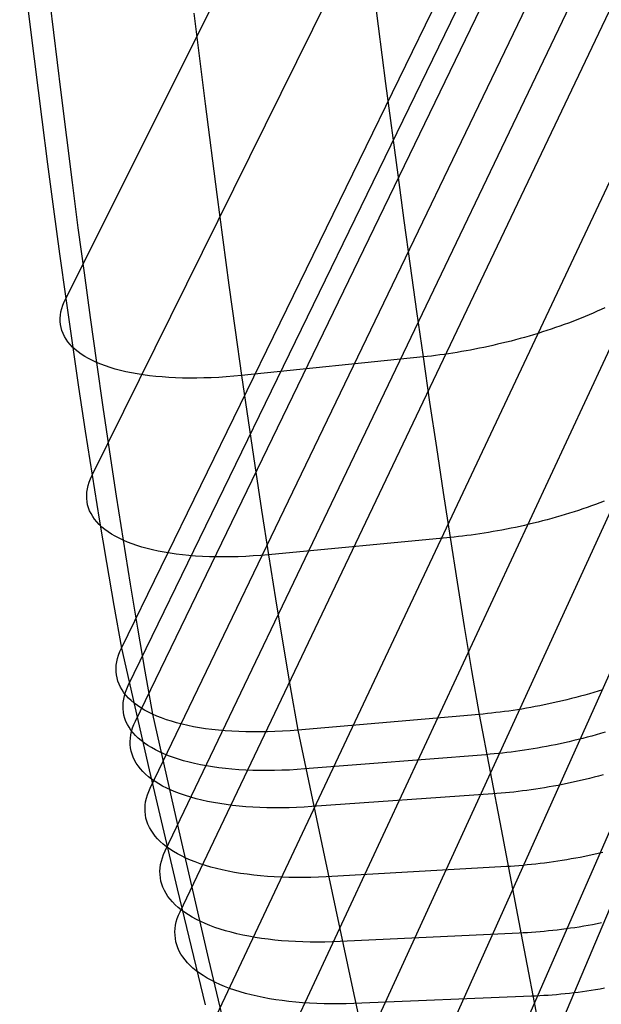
# Model space of a CAD drawing. Header units: millimetres. Extents: x 119 to 175.9, y -203.1 to -153.8.
# Tile 2 of 256: x 120.5 to 121.3, y -201.2 to -199.8. Entities that reach past the tile are written whole.
import ezdxf

# ---------------------------------------------------------------- set-up
doc = ezdxf.new("R2010")
doc.units = ezdxf.units.MM
doc.header["$MEASUREMENT"] = 0
doc.layers.add('Livello 03', color=5, linetype='Continuous', true_color=0x0000ff)

msp = doc.modelspace()

# ---------------------------------------------------------------- linework, layer by layer
at = {"layer": 'Livello 03'}
for p, q in [((120.5471, -200.2076, 53.1323), (122.554, -196.1987, 44.8121)), ((120.5855, -200.4648, 53.0951), (122.5801, -196.4302, 44.7958)), ((120.628, -200.7163, 53.0322), (122.6054, -196.6618, 44.7774)), ((120.6381, -200.7704, 53.0131), (122.6089, -196.7133, 44.7797)), ((120.6485, -200.8222, 52.9891), (122.6124, -196.7648, 44.7817)), ((120.6699, -200.9196, 52.9299), (122.6192, -196.8674, 44.7856)), ((120.6916, -201.0111, 52.8625), (122.6256, -196.9699, 44.79)), ((120.7134, -201.0994, 52.7909), (122.6312, -197.0721, 44.7956)), ((120.7567, -201.2702, 52.6417), (122.6397, -197.2759, 44.8136)), ((120.7998, -201.4365, 52.4882), (122.6434, -197.4775, 44.8445)), ((120.8426, -201.6003, 52.3328), (122.6411, -197.6752, 44.892)), ((120.8852, -201.7621, 52.1763), (122.6326, -197.8666, 44.9578)), ((120.9275, -201.9224, 52.0193), (122.6179, -198.0495, 45.0416)), ((122.6168, -198.0604, 45.0473), (120.9512, -202.0121, 51.9308)), ((120.4802, -199.6864, 53.1455), (120.4959, -199.817, 53.1484)), ((120.9951, -199.7626, 53.6218), (121.0122, -199.8951, 53.6245)), ((120.5239, -199.7771, 53.3874), (120.5399, -199.9082, 53.3905)), ((120.7332, -199.7927, 53.5443), (120.7497, -199.9246, 53.5472)), ((120.4959, -199.817, 53.1484), (120.5122, -199.9474, 53.1476)), ((121.0122, -199.8951, 53.6245), (121.0298, -200.0278, 53.6232)), ((120.5399, -199.9082, 53.3905), (120.5564, -200.0393, 53.3897)), ((120.7497, -199.9246, 53.5472), (120.7667, -200.0565, 53.5462)), ((120.5122, -199.9474, 53.1476), (120.5206, -200.0126, 53.1456)), ((120.5206, -200.0126, 53.1456), (120.5292, -200.0777, 53.1425)), ((121.0298, -200.0278, 53.6232), (121.0387, -200.0941, 53.6209)), ((120.5564, -200.0393, 53.3897), (120.5649, -200.1048, 53.3877)), ((120.7667, -200.0565, 53.5462), (120.7755, -200.1224, 53.5441)), ((120.5292, -200.0777, 53.1425), (120.538, -200.1427, 53.1381)), ((120.5649, -200.1048, 53.3877), (120.5737, -200.1703, 53.3845)), ((121.0387, -200.0941, 53.6209), (121.0478, -200.1604, 53.6173)), ((120.7755, -200.1224, 53.5441), (120.7844, -200.1883, 53.5407)), ((120.538, -200.1427, 53.1381), (120.5471, -200.2076, 53.1323)), ((121.0478, -200.1604, 53.6173), (121.0571, -200.2266, 53.6124)), ((120.5737, -200.1703, 53.3845), (120.5826, -200.2356, 53.38)), ((120.7844, -200.1883, 53.5407), (120.7935, -200.254, 53.536)), ((120.5413, -200.2223, 53.1637), (120.5429, -200.2174, 53.1532)), ((120.5429, -200.2174, 53.1532), (120.5448, -200.2125, 53.1427)), ((120.5448, -200.2125, 53.1427), (120.5471, -200.2076, 53.1323)), ((120.5471, -200.2076, 53.1323), (120.5563, -200.2723, 53.1252)), ((120.5391, -200.2365, 53.1958), (120.5395, -200.2318, 53.1851)), ((120.5395, -200.2318, 53.1851), (120.5402, -200.2271, 53.1744)), ((120.5402, -200.2271, 53.1744), (120.5413, -200.2223, 53.1637)), ((121.0571, -200.2266, 53.6124), (121.0665, -200.2927, 53.6061)), ((121.3081, -200.2314, 53.5903), (121.3022, -200.2339, 53.593)), ((121.3139, -200.2289, 53.5875), (121.3081, -200.2314, 53.5903)), ((121.3196, -200.2264, 53.5847), (121.3139, -200.2289, 53.5875)), ((121.3253, -200.2238, 53.5817), (121.3196, -200.2264, 53.5847)), ((121.3308, -200.2213, 53.5786), (121.3253, -200.2238, 53.5817)), ((120.5391, -200.2411, 53.2066), (120.5391, -200.2365, 53.1958)), ((120.5396, -200.2456, 53.2175), (120.5391, -200.2411, 53.2066)), ((120.5404, -200.2501, 53.2283), (120.5396, -200.2456, 53.2175)), ((120.5826, -200.2356, 53.38), (120.5918, -200.3008, 53.3741)), ((121.2656, -200.2479, 53.6065), (121.2593, -200.2501, 53.6083)), ((121.2719, -200.2457, 53.6045), (121.2656, -200.2479, 53.6065)), ((121.2781, -200.2434, 53.6024), (121.2719, -200.2457, 53.6045)), ((121.2842, -200.241, 53.6003), (121.2781, -200.2434, 53.6024)), ((121.2903, -200.2387, 53.5979), (121.2842, -200.241, 53.6003)), ((121.2963, -200.2363, 53.5955), (121.2903, -200.2387, 53.5979)), ((121.3022, -200.2339, 53.593), (121.2963, -200.2363, 53.5955)), ((120.5416, -200.2544, 53.2391), (120.5404, -200.2501, 53.2283)), ((120.5432, -200.2587, 53.2499), (120.5416, -200.2544, 53.2391)), ((120.5452, -200.2629, 53.2607), (120.5432, -200.2587, 53.2499)), ((120.7935, -200.254, 53.536), (120.8028, -200.3197, 53.5299)), ((121.2272, -200.2604, 53.6155), (121.2207, -200.2624, 53.6166)), ((121.2337, -200.2585, 53.6143), (121.2272, -200.2604, 53.6155)), ((121.2402, -200.2564, 53.613), (121.2337, -200.2585, 53.6143)), ((121.2466, -200.2544, 53.6116), (121.2402, -200.2564, 53.613)), ((121.253, -200.2523, 53.61), (121.2466, -200.2544, 53.6116)), ((121.2593, -200.2501, 53.6083), (121.253, -200.2523, 53.61)), ((120.5476, -200.2669, 53.2715), (120.5452, -200.2629, 53.2607)), ((120.5504, -200.2709, 53.2822), (120.5476, -200.2669, 53.2715)), ((120.5535, -200.2747, 53.2928), (120.5504, -200.2709, 53.2822)), ((120.557, -200.2784, 53.3034), (120.5535, -200.2747, 53.2928)), ((120.5563, -200.2723, 53.1252), (120.5658, -200.3367, 53.1167)), ((121.1681, -200.276, 53.6206), (121.1616, -200.2774, 53.6205)), ((121.1747, -200.2744, 53.6205), (121.1681, -200.276, 53.6206)), ((121.1813, -200.2729, 53.6204), (121.1747, -200.2744, 53.6205)), ((121.1879, -200.2713, 53.62), (121.1813, -200.2729, 53.6204)), ((121.1945, -200.2696, 53.6196), (121.1879, -200.2713, 53.62)), ((121.2011, -200.2679, 53.619), (121.1945, -200.2696, 53.6196)), ((121.2076, -200.2661, 53.6184), (121.2011, -200.2679, 53.619)), ((121.2142, -200.2643, 53.6175), (121.2076, -200.2661, 53.6184)), ((121.2207, -200.2624, 53.6166), (121.2142, -200.2643, 53.6175)), ((120.5609, -200.282, 53.3138), (120.557, -200.2784, 53.3034)), ((120.5652, -200.2855, 53.3242), (120.5609, -200.282, 53.3138)), ((120.5698, -200.2888, 53.3345), (120.5652, -200.2855, 53.3242)), ((120.5748, -200.292, 53.3446), (120.5698, -200.2888, 53.3345)), ((121.0848, -200.2906, 53.6109), (121.0786, -200.2914, 53.6094)), ((121.0909, -200.2898, 53.6123), (121.0848, -200.2906, 53.6109)), ((121.0972, -200.289, 53.6136), (121.0909, -200.2898, 53.6123)), ((121.1035, -200.2881, 53.6148), (121.0972, -200.289, 53.6136)), ((121.1098, -200.2871, 53.6158), (121.1035, -200.2881, 53.6148)), ((121.1161, -200.2861, 53.6168), (121.1098, -200.2871, 53.6158)), ((121.1225, -200.285, 53.6177), (121.1161, -200.2861, 53.6168)), ((121.129, -200.2839, 53.6185), (121.1225, -200.285, 53.6177)), ((121.1355, -200.2827, 53.6191), (121.129, -200.2839, 53.6185)), ((121.1419, -200.2815, 53.6196), (121.1355, -200.2827, 53.6191)), ((121.1485, -200.2802, 53.6201), (121.1419, -200.2815, 53.6196)), ((121.155, -200.2788, 53.6204), (121.1485, -200.2802, 53.6201)), ((121.1616, -200.2774, 53.6205), (121.155, -200.2788, 53.6204)), ((120.5801, -200.2951, 53.3546), (120.5748, -200.292, 53.3446)), ((120.5858, -200.298, 53.3644), (120.5801, -200.2951, 53.3546)), ((120.5918, -200.3008, 53.3741), (120.5858, -200.298, 53.3644)), ((120.5918, -200.3008, 53.3741), (120.6011, -200.3658, 53.3668)), ((120.5981, -200.3034, 53.3836), (120.5918, -200.3008, 53.3741)), ((120.6048, -200.3059, 53.393), (120.5981, -200.3034, 53.3836)), ((121.0665, -200.2927, 53.6061), (120.8028, -200.3197, 53.5299)), ((121.0725, -200.2921, 53.6078), (121.0665, -200.2927, 53.6061)), ((121.0665, -200.2927, 53.6061), (121.0761, -200.3587, 53.5983)), ((121.0786, -200.2914, 53.6094), (121.0725, -200.2921, 53.6078)), ((120.6117, -200.3083, 53.4021), (120.6048, -200.3059, 53.393)), ((120.619, -200.3104, 53.411), (120.6117, -200.3083, 53.4021)), ((120.6266, -200.3124, 53.4198), (120.619, -200.3104, 53.411)), ((120.6345, -200.3143, 53.4282), (120.6266, -200.3124, 53.4198)), ((120.6427, -200.316, 53.4365), (120.6345, -200.3143, 53.4282)), ((120.6511, -200.3175, 53.4445), (120.6427, -200.316, 53.4365)), ((120.6598, -200.3189, 53.4523), (120.6511, -200.3175, 53.4445)), ((120.6687, -200.32, 53.4598), (120.6598, -200.3189, 53.4523)), ((120.6779, -200.3211, 53.467), (120.6687, -200.32, 53.4598)), ((120.6873, -200.3219, 53.474), (120.6779, -200.3211, 53.467)), ((120.697, -200.3226, 53.4806), (120.6873, -200.3219, 53.474)), ((120.7068, -200.3231, 53.487), (120.697, -200.3226, 53.4806)), ((120.7168, -200.3234, 53.4931), (120.7068, -200.3231, 53.487)), ((120.7271, -200.3235, 53.4988), (120.7168, -200.3234, 53.4931)), ((120.7375, -200.3235, 53.5043), (120.7271, -200.3235, 53.4988)), ((120.748, -200.3233, 53.5094), (120.7375, -200.3235, 53.5043)), ((120.7587, -200.3229, 53.5142), (120.748, -200.3233, 53.5094)), ((120.7696, -200.3224, 53.5186), (120.7587, -200.3229, 53.5142)), ((120.7805, -200.3217, 53.5227), (120.7696, -200.3224, 53.5186)), ((120.7916, -200.3208, 53.5265), (120.7805, -200.3217, 53.5227)), ((120.8028, -200.3197, 53.5299), (120.7916, -200.3208, 53.5265)), ((120.8028, -200.3197, 53.5299), (120.8123, -200.3852, 53.5224)), ((120.5658, -200.3367, 53.1167), (120.5756, -200.4009, 53.1067)), ((121.0761, -200.3587, 53.5983), (121.0859, -200.4244, 53.5891)), ((120.6011, -200.3658, 53.3668), (120.6107, -200.4306, 53.3581)), ((120.8123, -200.3852, 53.5224), (120.8219, -200.4505, 53.5134)), ((120.5756, -200.4009, 53.1067), (120.5855, -200.4648, 53.0951)), ((120.6107, -200.4306, 53.3581), (120.6206, -200.4951, 53.3478)), ((121.0859, -200.4244, 53.5891), (121.0958, -200.4899, 53.5783)), ((120.8219, -200.4505, 53.5134), (120.8318, -200.5155, 53.5028)), ((120.5798, -200.4796, 53.1265), (120.5814, -200.4747, 53.1159)), ((120.5814, -200.4747, 53.1159), (120.5833, -200.4698, 53.1055)), ((120.5833, -200.4698, 53.1055), (120.5855, -200.4648, 53.0951)), ((120.5855, -200.4648, 53.0951), (120.5958, -200.5284, 53.082)), ((120.5777, -200.494, 53.1585), (120.578, -200.4892, 53.1478)), ((120.578, -200.4892, 53.1478), (120.5787, -200.4845, 53.1371)), ((120.5787, -200.4845, 53.1371), (120.5798, -200.4796, 53.1265)), ((121.0958, -200.4899, 53.5783), (121.1058, -200.5552, 53.5659)), ((120.5777, -200.4986, 53.1692), (120.5777, -200.494, 53.1585)), ((120.5782, -200.5032, 53.18), (120.5777, -200.4986, 53.1692)), ((120.579, -200.5077, 53.1908), (120.5782, -200.5032, 53.18)), ((120.6206, -200.4951, 53.3478), (120.6306, -200.5594, 53.336)), ((121.3236, -200.5048, 53.5594), (121.3174, -200.5071, 53.5616)), ((121.3296, -200.5025, 53.5571), (121.3236, -200.5048, 53.5594)), ((120.5802, -200.5121, 53.2016), (120.579, -200.5077, 53.1908)), ((120.5819, -200.5164, 53.2124), (120.5802, -200.5121, 53.2016)), ((120.5839, -200.5206, 53.2231), (120.5819, -200.5164, 53.2124)), ((120.8318, -200.5155, 53.5028), (120.8419, -200.5803, 53.4907)), ((121.2796, -200.52, 53.5723), (121.2731, -200.522, 53.5736)), ((121.286, -200.518, 53.5708), (121.2796, -200.52, 53.5723)), ((121.2924, -200.5159, 53.5692), (121.286, -200.518, 53.5708)), ((121.2987, -200.5138, 53.5675), (121.2924, -200.5159, 53.5692)), ((121.305, -200.5116, 53.5657), (121.2987, -200.5138, 53.5675)), ((121.3112, -200.5094, 53.5637), (121.305, -200.5116, 53.5657)), ((121.3174, -200.5071, 53.5616), (121.3112, -200.5094, 53.5637)), ((120.5863, -200.5248, 53.2338), (120.5839, -200.5206, 53.2231)), ((120.5891, -200.5288, 53.2445), (120.5863, -200.5248, 53.2338)), ((120.5922, -200.5327, 53.2551), (120.5891, -200.5288, 53.2445)), ((120.5957, -200.5365, 53.2656), (120.5922, -200.5327, 53.2551)), ((120.5958, -200.5284, 53.082), (120.6063, -200.5916, 53.0671)), ((121.2338, -200.5329, 53.579), (121.2273, -200.5345, 53.5794)), ((121.2404, -200.5312, 53.5784), (121.2338, -200.5329, 53.579)), ((121.247, -200.5295, 53.5777), (121.2404, -200.5312, 53.5784)), ((121.2536, -200.5277, 53.5768), (121.247, -200.5295, 53.5777)), ((121.2601, -200.5258, 53.5759), (121.2536, -200.5277, 53.5768)), ((121.2666, -200.524, 53.5748), (121.2601, -200.5258, 53.5759)), ((121.2731, -200.522, 53.5736), (121.2666, -200.524, 53.5748)), ((120.5997, -200.5401, 53.276), (120.5957, -200.5365, 53.2656)), ((120.6039, -200.5437, 53.2863), (120.5997, -200.5401, 53.276)), ((120.6086, -200.5471, 53.2966), (120.6039, -200.5437, 53.2863)), ((120.6136, -200.5504, 53.3066), (120.6086, -200.5471, 53.2966)), ((121.1619, -200.5479, 53.5773), (121.1555, -200.5489, 53.5764)), ((121.1683, -200.5468, 53.578), (121.1619, -200.5479, 53.5773)), ((121.1748, -200.5457, 53.5786), (121.1683, -200.5468, 53.578)), ((121.1813, -200.5445, 53.5792), (121.1748, -200.5457, 53.5786)), ((121.1878, -200.5432, 53.5796), (121.1813, -200.5445, 53.5792)), ((121.1944, -200.5419, 53.5798), (121.1878, -200.5432, 53.5796)), ((121.2009, -200.5406, 53.58), (121.1944, -200.5419, 53.5798)), ((121.2075, -200.5391, 53.58), (121.2009, -200.5406, 53.58)), ((121.2141, -200.5377, 53.5799), (121.2075, -200.5391, 53.58)), ((121.2207, -200.5361, 53.5797), (121.2141, -200.5377, 53.5799)), ((121.2273, -200.5345, 53.5794), (121.2207, -200.5361, 53.5797)), ((120.6189, -200.5535, 53.3166), (120.6136, -200.5504, 53.3066)), ((120.6246, -200.5565, 53.3264), (120.6189, -200.5535, 53.3166)), ((120.6306, -200.5594, 53.336), (120.6246, -200.5565, 53.3264)), ((120.6306, -200.5594, 53.336), (120.6409, -200.6233, 53.3225)), ((120.637, -200.5621, 53.3455), (120.6306, -200.5594, 53.336)), ((120.6436, -200.5647, 53.3548), (120.637, -200.5621, 53.3455)), ((121.1058, -200.5552, 53.5659), (120.8419, -200.5803, 53.4907)), ((121.1119, -200.5546, 53.5675), (121.1058, -200.5552, 53.5659)), ((121.1058, -200.5552, 53.5659), (121.1161, -200.6202, 53.5517)), ((121.1179, -200.554, 53.5691), (121.1119, -200.5546, 53.5675)), ((121.1241, -200.5533, 53.5706), (121.1179, -200.554, 53.5691)), ((121.1303, -200.5525, 53.5719), (121.1241, -200.5533, 53.5706)), ((121.1365, -200.5517, 53.5732), (121.1303, -200.5525, 53.5719)), ((121.1428, -200.5508, 53.5744), (121.1365, -200.5517, 53.5732)), ((121.1491, -200.5499, 53.5755), (121.1428, -200.5508, 53.5744)), ((121.1555, -200.5489, 53.5764), (121.1491, -200.5499, 53.5755)), ((120.6506, -200.5671, 53.3639), (120.6436, -200.5647, 53.3548)), ((120.6579, -200.5693, 53.3727), (120.6506, -200.5671, 53.3639)), ((120.6655, -200.5714, 53.3814), (120.6579, -200.5693, 53.3727)), ((120.6734, -200.5734, 53.3899), (120.6655, -200.5714, 53.3814)), ((120.6816, -200.5751, 53.3981), (120.6734, -200.5734, 53.3899)), ((120.6901, -200.5767, 53.406), (120.6816, -200.5751, 53.3981)), ((120.6988, -200.5782, 53.4138), (120.6901, -200.5767, 53.406)), ((120.6063, -200.5916, 53.0671), (120.617, -200.6543, 53.0505)), ((120.7077, -200.5795, 53.4212), (120.6988, -200.5782, 53.4138)), ((120.7169, -200.5806, 53.4284), (120.7077, -200.5795, 53.4212)), ((120.7263, -200.5815, 53.4353), (120.7169, -200.5806, 53.4284)), ((120.736, -200.5823, 53.4419), (120.7263, -200.5815, 53.4353)), ((120.7458, -200.5828, 53.4482), (120.736, -200.5823, 53.4419)), ((120.7559, -200.5833, 53.4542), (120.7458, -200.5828, 53.4482)), ((120.7661, -200.5835, 53.4599), (120.7559, -200.5833, 53.4542)), ((120.7765, -200.5836, 53.4653), (120.7661, -200.5835, 53.4599)), ((120.7871, -200.5835, 53.4704), (120.7765, -200.5836, 53.4653)), ((120.7978, -200.5832, 53.4751), (120.7871, -200.5835, 53.4704)), ((120.8087, -200.5827, 53.4795), (120.7978, -200.5832, 53.4751)), ((120.8196, -200.5821, 53.4836), (120.8087, -200.5827, 53.4795)), ((120.8307, -200.5813, 53.4873), (120.8196, -200.5821, 53.4836)), ((120.8419, -200.5803, 53.4907), (120.8307, -200.5813, 53.4873)), ((120.8419, -200.5803, 53.4907), (120.8522, -200.6447, 53.4769)), ((121.1161, -200.6202, 53.5517), (121.1265, -200.6848, 53.5358)), ((120.6409, -200.6233, 53.3225), (120.6515, -200.6869, 53.3073)), ((120.8522, -200.6447, 53.4769), (120.8627, -200.7088, 53.4612)), ((120.617, -200.6543, 53.0505), (120.628, -200.7163, 53.0322)), ((120.6515, -200.6869, 53.3073), (120.6623, -200.7499, 53.2903)), ((121.1265, -200.6848, 53.5358), (121.1371, -200.7489, 53.518)), ((120.6258, -200.7213, 53.0425), (120.628, -200.7163, 53.0322)), ((120.628, -200.7163, 53.0322), (120.6685, -200.8931, 52.9131)), ((120.8627, -200.7088, 53.4612), (120.8735, -200.7724, 53.4438)), ((120.6213, -200.7361, 53.0739), (120.6224, -200.7312, 53.0633)), ((120.6224, -200.7312, 53.0633), (120.6239, -200.7263, 53.0529)), ((120.6239, -200.7263, 53.0529), (120.6258, -200.7213, 53.0425)), ((120.6203, -200.7457, 53.0952), (120.6206, -200.741, 53.0845)), ((120.6204, -200.7504, 53.1058), (120.6203, -200.7457, 53.0952)), ((120.6206, -200.741, 53.0845), (120.6213, -200.7361, 53.0739)), ((121.1371, -200.7489, 53.518), (121.1479, -200.8125, 53.4984)), ((120.6208, -200.755, 53.1166), (120.6204, -200.7504, 53.1058)), ((120.6217, -200.7596, 53.1273), (120.6208, -200.755, 53.1166)), ((120.6229, -200.7641, 53.138), (120.6217, -200.7596, 53.1273)), ((120.6623, -200.7499, 53.2903), (120.6734, -200.8123, 53.2714)), ((120.6246, -200.7684, 53.1487), (120.6229, -200.7641, 53.138)), ((120.6266, -200.7727, 53.1594), (120.6246, -200.7684, 53.1487)), ((120.629, -200.7769, 53.17), (120.6266, -200.7727, 53.1594)), ((120.6318, -200.781, 53.1806), (120.629, -200.7769, 53.17)), ((120.6339, -200.7804, 53.0337), (120.6358, -200.7754, 53.0234)), ((120.6358, -200.7754, 53.0234), (120.6381, -200.7704, 53.0131)), ((120.8735, -200.7724, 53.4438), (120.8844, -200.8354, 53.4245)), ((121.3276, -200.7767, 53.5027), (121.3212, -200.7787, 53.5042)), ((120.6307, -200.795, 53.0653), (120.6314, -200.7902, 53.0547)), ((120.6314, -200.7902, 53.0547), (120.6325, -200.7853, 53.0442)), ((120.6349, -200.7849, 53.1911), (120.6318, -200.781, 53.1806)), ((120.6325, -200.7853, 53.0442), (120.6339, -200.7804, 53.0337)), ((120.6385, -200.7888, 53.2016), (120.6349, -200.7849, 53.1911)), ((120.6424, -200.7925, 53.2119), (120.6385, -200.7888, 53.2016)), ((121.2756, -200.7913, 53.511), (121.2691, -200.7928, 53.5114)), ((121.2822, -200.7896, 53.5104), (121.2756, -200.7913, 53.511)), ((121.2888, -200.7879, 53.5096), (121.2822, -200.7896, 53.5104)), ((121.2953, -200.7862, 53.5088), (121.2888, -200.7879, 53.5096)), ((121.3018, -200.7844, 53.5078), (121.2953, -200.7862, 53.5088)), ((121.3083, -200.7825, 53.5067), (121.3018, -200.7844, 53.5078)), ((121.3148, -200.7806, 53.5055), (121.3083, -200.7825, 53.5067)), ((121.3212, -200.7787, 53.5042), (121.3148, -200.7806, 53.5055)), ((120.6304, -200.7998, 53.0759), (120.6307, -200.795, 53.0653)), ((120.6304, -200.8045, 53.0866), (120.6304, -200.7998, 53.0759)), ((120.6309, -200.8092, 53.0972), (120.6304, -200.8045, 53.0866)), ((120.6467, -200.7962, 53.2221), (120.6424, -200.7925, 53.2119)), ((120.6513, -200.7996, 53.2323), (120.6467, -200.7962, 53.2221)), ((120.6563, -200.803, 53.2423), (120.6513, -200.7996, 53.2323)), ((120.6617, -200.8062, 53.2522), (120.6563, -200.803, 53.2423)), ((120.6674, -200.8093, 53.2619), (120.6617, -200.8062, 53.2522)), ((121.2038, -200.8057, 53.5095), (121.1975, -200.8067, 53.5087)), ((121.2103, -200.8047, 53.5102), (121.2038, -200.8057, 53.5095)), ((121.2167, -200.8036, 53.5108), (121.2103, -200.8047, 53.5102)), ((121.2232, -200.8024, 53.5113), (121.2167, -200.8036, 53.5108)), ((121.2297, -200.8012, 53.5117), (121.2232, -200.8024, 53.5113)), ((121.2363, -200.8, 53.512), (121.2297, -200.8012, 53.5117)), ((121.2428, -200.7987, 53.5121), (121.2363, -200.8, 53.512)), ((121.2494, -200.7973, 53.5121), (121.2428, -200.7987, 53.5121)), ((121.2559, -200.7959, 53.512), (121.2494, -200.7973, 53.5121)), ((121.2625, -200.7944, 53.5118), (121.2559, -200.7959, 53.512)), ((121.2691, -200.7928, 53.5114), (121.2625, -200.7944, 53.5118)), ((120.6318, -200.8138, 53.1079), (120.6309, -200.8092, 53.0972)), ((120.633, -200.8183, 53.1186), (120.6318, -200.8138, 53.1079)), ((120.6347, -200.8227, 53.1293), (120.633, -200.8183, 53.1186)), ((120.6734, -200.8123, 53.2714), (120.6674, -200.8093, 53.2619)), ((120.6797, -200.8151, 53.2808), (120.6734, -200.8123, 53.2714)), ((120.6734, -200.8123, 53.2714), (120.7142, -200.9927, 53.1463)), ((120.6864, -200.8177, 53.29), (120.6797, -200.8151, 53.2808)), ((120.6934, -200.8202, 53.299), (120.6864, -200.8177, 53.29)), ((120.7007, -200.8226, 53.3078), (120.6934, -200.8202, 53.299)), ((121.1479, -200.8125, 53.4984), (120.8844, -200.8354, 53.4245)), ((121.1539, -200.812, 53.5), (121.1479, -200.8125, 53.4984)), ((121.1479, -200.8125, 53.4984), (121.1799, -200.9794, 53.3833)), ((121.16, -200.8114, 53.5015), (121.1539, -200.812, 53.5)), ((121.1661, -200.8108, 53.503), (121.16, -200.8114, 53.5015)), ((121.1723, -200.81, 53.5043), (121.1661, -200.8108, 53.503)), ((121.1785, -200.8093, 53.5056), (121.1723, -200.81, 53.5043)), ((121.1848, -200.8085, 53.5067), (121.1785, -200.8093, 53.5056)), ((121.1911, -200.8076, 53.5078), (121.1848, -200.8085, 53.5067)), ((121.1975, -200.8067, 53.5087), (121.1911, -200.8076, 53.5078)), ((120.6367, -200.827, 53.1399), (120.6347, -200.8227, 53.1293)), ((120.6391, -200.8312, 53.1505), (120.6367, -200.827, 53.1399)), ((120.6419, -200.8353, 53.161), (120.6391, -200.8312, 53.1505)), ((120.6429, -200.8372, 53.0201), (120.6444, -200.8322, 53.0097)), ((120.6444, -200.8322, 53.0097), (120.6462, -200.8273, 52.9994)), ((120.6462, -200.8273, 52.9994), (120.6485, -200.8222, 52.9891)), ((120.7083, -200.8248, 53.3164), (120.7007, -200.8226, 53.3078)), ((120.7162, -200.8268, 53.3248), (120.7083, -200.8248, 53.3164)), ((120.7244, -200.8287, 53.3329), (120.7162, -200.8268, 53.3248)), ((120.7328, -200.8304, 53.3408), (120.7244, -200.8287, 53.3329)), ((120.7415, -200.8319, 53.3485), (120.7328, -200.8304, 53.3408)), ((120.7504, -200.8333, 53.3559), (120.7415, -200.8319, 53.3485)), ((120.7596, -200.8345, 53.363), (120.7504, -200.8333, 53.3559)), ((120.769, -200.8355, 53.3698), (120.7596, -200.8345, 53.363)), ((120.6408, -200.8518, 53.0517), (120.6411, -200.847, 53.0411)), ((120.6411, -200.847, 53.0411), (120.6418, -200.8421, 53.0306)), ((120.6418, -200.8421, 53.0306), (120.6429, -200.8372, 53.0201)), ((120.6451, -200.8393, 53.1715), (120.6419, -200.8353, 53.161)), ((120.6486, -200.8432, 53.1819), (120.6451, -200.8393, 53.1715)), ((120.6525, -200.847, 53.1922), (120.6486, -200.8432, 53.1819)), ((120.6568, -200.8507, 53.2024), (120.6525, -200.847, 53.1922)), ((120.7787, -200.8364, 53.3763), (120.769, -200.8355, 53.3698)), ((120.7885, -200.8371, 53.3826), (120.7787, -200.8364, 53.3763)), ((120.7986, -200.8376, 53.3885), (120.7885, -200.8371, 53.3826)), ((120.8088, -200.8379, 53.3942), (120.7986, -200.8376, 53.3885)), ((120.8192, -200.8381, 53.3995), (120.8088, -200.8379, 53.3942)), ((120.8297, -200.8381, 53.4045), (120.8192, -200.8381, 53.3995)), ((120.8404, -200.8379, 53.4092), (120.8297, -200.8381, 53.4045)), ((120.8513, -200.8375, 53.4135), (120.8404, -200.8379, 53.4092)), ((120.8622, -200.837, 53.4175), (120.8513, -200.8375, 53.4135)), ((120.8733, -200.8363, 53.4212), (120.8622, -200.837, 53.4175)), ((120.8844, -200.8354, 53.4245), (120.8733, -200.8363, 53.4212)), ((120.8844, -200.8354, 53.4245), (120.9232, -201.0196, 53.2959)), ((121.2921, -200.8491, 53.4878), (121.2855, -200.8507, 53.4884)), ((121.2987, -200.8474, 53.4871), (121.2921, -200.8491, 53.4878)), ((121.3052, -200.8457, 53.4862), (121.2987, -200.8474, 53.4871)), ((121.3117, -200.844, 53.4852), (121.3052, -200.8457, 53.4862)), ((121.3182, -200.8422, 53.4841), (121.3117, -200.844, 53.4852)), ((121.3247, -200.8403, 53.4829), (121.3182, -200.8422, 53.4841)), ((121.3311, -200.8384, 53.4815), (121.3247, -200.8403, 53.4829)), ((120.6409, -200.8565, 53.0623), (120.6408, -200.8518, 53.0517)), ((120.6414, -200.8612, 53.073), (120.6409, -200.8565, 53.0623)), ((120.6423, -200.8658, 53.0836), (120.6414, -200.8612, 53.073)), ((120.6615, -200.8542, 53.2125), (120.6568, -200.8507, 53.2024)), ((120.6665, -200.8576, 53.2224), (120.6615, -200.8542, 53.2125)), ((120.6718, -200.8609, 53.2323), (120.6665, -200.8576, 53.2224)), ((120.6775, -200.8641, 53.2419), (120.6718, -200.8609, 53.2323)), ((121.2202, -200.8637, 53.4879), (121.2138, -200.8647, 53.4872)), ((121.2267, -200.8626, 53.4885), (121.2202, -200.8637, 53.4879)), ((121.2331, -200.8615, 53.4889), (121.2267, -200.8626, 53.4885)), ((121.2396, -200.8604, 53.4893), (121.2331, -200.8615, 53.4889)), ((121.2462, -200.8591, 53.4895), (121.2396, -200.8604, 53.4893)), ((121.2527, -200.8579, 53.4897), (121.2462, -200.8591, 53.4895)), ((121.2593, -200.8566, 53.4897), (121.2527, -200.8579, 53.4897)), ((121.2658, -200.8552, 53.4895), (121.2593, -200.8566, 53.4897)), ((121.2724, -200.8537, 53.4893), (121.2658, -200.8552, 53.4895)), ((121.279, -200.8522, 53.4889), (121.2724, -200.8537, 53.4893)), ((121.2855, -200.8507, 53.4884), (121.279, -200.8522, 53.4889)), ((120.6435, -200.8703, 53.0942), (120.6423, -200.8658, 53.0836)), ((120.6452, -200.8748, 53.1049), (120.6435, -200.8703, 53.0942)), ((120.6472, -200.8791, 53.1154), (120.6452, -200.8748, 53.1049)), ((120.6835, -200.8671, 53.2514), (120.6775, -200.8641, 53.2419)), ((120.6899, -200.8699, 53.2608), (120.6835, -200.8671, 53.2514)), ((120.6966, -200.8727, 53.2699), (120.6899, -200.8699, 53.2608)), ((120.7036, -200.8752, 53.2789), (120.6966, -200.8727, 53.2699)), ((120.7109, -200.8776, 53.2877), (120.7036, -200.8752, 53.2789)), ((120.7185, -200.8799, 53.2962), (120.7109, -200.8776, 53.2877)), ((121.1579, -200.8711, 53.4762), (120.8946, -200.8919, 53.4034)), ((121.1639, -200.8706, 53.4778), (121.1579, -200.8711, 53.4762)), ((121.1699, -200.87, 53.4794), (121.1639, -200.8706, 53.4778)), ((121.1761, -200.8694, 53.4808), (121.1699, -200.87, 53.4794)), ((121.1822, -200.8688, 53.4821), (121.1761, -200.8694, 53.4808)), ((121.1885, -200.8681, 53.4833), (121.1822, -200.8688, 53.4821)), ((121.1947, -200.8673, 53.4845), (121.1885, -200.8681, 53.4833)), ((121.201, -200.8665, 53.4855), (121.1947, -200.8673, 53.4845)), ((121.2074, -200.8656, 53.4864), (121.201, -200.8665, 53.4855)), ((121.2138, -200.8647, 53.4872), (121.2074, -200.8656, 53.4864)), ((120.6496, -200.8834, 53.126), (120.6472, -200.8791, 53.1154)), ((120.6524, -200.8875, 53.1365), (120.6496, -200.8834, 53.126)), ((120.6556, -200.8916, 53.1469), (120.6524, -200.8875, 53.1365)), ((120.6591, -200.8955, 53.1572), (120.6556, -200.8916, 53.1469)), ((120.7264, -200.882, 53.3045), (120.7185, -200.8799, 53.2962)), ((120.7345, -200.8839, 53.3126), (120.7264, -200.882, 53.3045)), ((120.743, -200.8857, 53.3204), (120.7345, -200.8839, 53.3126)), ((120.7517, -200.8873, 53.328), (120.743, -200.8857, 53.3204)), ((120.7606, -200.8888, 53.3354), (120.7517, -200.8873, 53.328)), ((120.7698, -200.8901, 53.3424), (120.7606, -200.8888, 53.3354)), ((120.7792, -200.8912, 53.3492), (120.7698, -200.8901, 53.3424)), ((120.7888, -200.8921, 53.3557), (120.7792, -200.8912, 53.3492)), ((120.7987, -200.8929, 53.3619), (120.7888, -200.8921, 53.3557)), ((120.8946, -200.8919, 53.4034), (120.8834, -200.8927, 53.4001)), ((120.6631, -200.8994, 53.1675), (120.6591, -200.8955, 53.1572)), ((120.6673, -200.9031, 53.1776), (120.6631, -200.8994, 53.1675)), ((120.672, -200.9067, 53.1876), (120.6673, -200.9031, 53.1776)), ((120.6685, -200.8931, 52.9131), (120.709, -201.066, 52.7884)), ((120.8087, -200.8935, 53.3678), (120.7987, -200.8929, 53.3619)), ((120.8189, -200.8939, 53.3734), (120.8087, -200.8935, 53.3678)), ((120.8293, -200.8941, 53.3787), (120.8189, -200.8939, 53.3734)), ((120.8399, -200.8942, 53.3836), (120.8293, -200.8941, 53.3787)), ((120.8506, -200.8941, 53.3882), (120.8399, -200.8942, 53.3836)), ((120.8614, -200.8938, 53.3925), (120.8506, -200.8941, 53.3882)), ((120.8723, -200.8934, 53.3965), (120.8614, -200.8938, 53.3925)), ((120.8834, -200.8927, 53.4001), (120.8723, -200.8934, 53.3965)), ((121.3087, -200.9057, 53.459), (121.3021, -200.9073, 53.4598)), ((121.3152, -200.904, 53.4581), (121.3087, -200.9057, 53.459)), ((121.3217, -200.9023, 53.4571), (121.3152, -200.904, 53.4581)), ((121.3282, -200.9006, 53.456), (121.3217, -200.9023, 53.4571)), ((120.6677, -200.9246, 52.9401), (120.6699, -200.9196, 52.9299)), ((120.677, -200.9102, 53.1976), (120.672, -200.9067, 53.1876)), ((120.6823, -200.9135, 53.2073), (120.677, -200.9102, 53.1976)), ((120.688, -200.9167, 53.2169), (120.6823, -200.9135, 53.2073)), ((120.694, -200.9198, 53.2264), (120.688, -200.9167, 53.2169)), ((120.7004, -200.9227, 53.2357), (120.694, -200.9198, 53.2264)), ((121.2368, -200.9203, 53.4606), (121.2303, -200.9213, 53.4601)), ((121.2432, -200.9192, 53.4611), (121.2368, -200.9203, 53.4606)), ((121.2497, -200.9181, 53.4614), (121.2432, -200.9192, 53.4611)), ((121.2562, -200.917, 53.4616), (121.2497, -200.9181, 53.4614)), ((121.2628, -200.9157, 53.4617), (121.2562, -200.917, 53.4616)), ((121.2693, -200.9145, 53.4617), (121.2628, -200.9157, 53.4617)), ((121.2759, -200.9131, 53.4616), (121.2693, -200.9145, 53.4617)), ((121.2824, -200.9118, 53.4613), (121.2759, -200.9131, 53.4616)), ((121.289, -200.9103, 53.4609), (121.2824, -200.9118, 53.4613)), ((121.2956, -200.9088, 53.4604), (121.289, -200.9103, 53.4609)), ((121.3021, -200.9073, 53.4598), (121.2956, -200.9088, 53.4604)), ((120.6633, -200.9395, 52.971), (120.6644, -200.9345, 52.9606)), ((120.6644, -200.9345, 52.9606), (120.6659, -200.9296, 52.9503)), ((120.6659, -200.9296, 52.9503), (120.6677, -200.9246, 52.9401)), ((120.7071, -200.9255, 53.2448), (120.7004, -200.9227, 53.2357)), ((120.7141, -200.9282, 53.2537), (120.7071, -200.9255, 53.2448)), ((120.7214, -200.9307, 53.2624), (120.7141, -200.9282, 53.2537)), ((120.729, -200.933, 53.2708), (120.7214, -200.9307, 53.2624)), ((120.7369, -200.9352, 53.2791), (120.729, -200.933, 53.2708)), ((120.745, -200.9372, 53.2871), (120.7369, -200.9352, 53.2791)), ((121.168, -200.9282, 53.4487), (120.9049, -200.9467, 53.377)), ((121.174, -200.9277, 53.4503), (121.168, -200.9282, 53.4487)), ((121.1801, -200.9272, 53.4517), (121.174, -200.9277, 53.4503)), ((121.1862, -200.9267, 53.4531), (121.1801, -200.9272, 53.4517)), ((121.1924, -200.926, 53.4544), (121.1862, -200.9267, 53.4531)), ((121.1986, -200.9254, 53.4556), (121.1924, -200.926, 53.4544)), ((121.2049, -200.9247, 53.4567), (121.1986, -200.9254, 53.4556)), ((121.2112, -200.9239, 53.4577), (121.2049, -200.9247, 53.4567)), ((121.2175, -200.9231, 53.4586), (121.2112, -200.9239, 53.4577)), ((121.2239, -200.9222, 53.4594), (121.2175, -200.9231, 53.4586)), ((121.2303, -200.9213, 53.4601), (121.2239, -200.9222, 53.4594)), ((120.6624, -200.9492, 52.992), (120.6627, -200.9443, 52.9815)), ((120.6625, -200.9539, 53.0025), (120.6624, -200.9492, 52.992)), ((120.6627, -200.9443, 52.9815), (120.6633, -200.9395, 52.971)), ((120.7534, -200.9391, 53.2949), (120.745, -200.9372, 53.2871)), ((120.7621, -200.9408, 53.3024), (120.7534, -200.9391, 53.2949)), ((120.7711, -200.9423, 53.3097), (120.7621, -200.9408, 53.3024)), ((120.7803, -200.9437, 53.3167), (120.7711, -200.9423, 53.3097)), ((120.7897, -200.9449, 53.3234), (120.7803, -200.9437, 53.3167)), ((120.7993, -200.9459, 53.3299), (120.7897, -200.9449, 53.3234)), ((120.8091, -200.9468, 53.336), (120.7993, -200.9459, 53.3299)), ((120.8192, -200.9475, 53.3418), (120.8091, -200.9468, 53.336)), ((120.8294, -200.948, 53.3474), (120.8192, -200.9475, 53.3418)), ((120.8397, -200.9483, 53.3526), (120.8294, -200.948, 53.3474)), ((120.8503, -200.9485, 53.3575), (120.8397, -200.9483, 53.3526)), ((120.861, -200.9485, 53.3621), (120.8503, -200.9485, 53.3575)), ((120.8718, -200.9483, 53.3663), (120.861, -200.9485, 53.3621)), ((120.8827, -200.9479, 53.3702), (120.8718, -200.9483, 53.3663)), ((120.8938, -200.9474, 53.3738), (120.8827, -200.9479, 53.3702)), ((120.9049, -200.9467, 53.377), (120.8938, -200.9474, 53.3738)), ((120.6629, -200.9586, 53.013), (120.6625, -200.9539, 53.0025)), ((120.6638, -200.9633, 53.0236), (120.6629, -200.9586, 53.013)), ((120.6651, -200.9678, 53.0341), (120.6638, -200.9633, 53.0236)), ((120.6667, -200.9723, 53.0446), (120.6651, -200.9678, 53.0341)), ((120.6688, -200.9768, 53.0551), (120.6667, -200.9723, 53.0446)), ((120.6712, -200.9811, 53.0655), (120.6688, -200.9768, 53.0551)), ((120.674, -200.9853, 53.0759), (120.6712, -200.9811, 53.0655)), ((120.6771, -200.9894, 53.0862), (120.674, -200.9853, 53.0759)), ((120.6807, -200.9935, 53.0964), (120.6771, -200.9894, 53.0862)), ((121.1799, -200.9794, 53.3833), (121.2112, -201.1426, 53.2629)), ((120.6846, -200.9974, 53.1066), (120.6807, -200.9935, 53.0964)), ((120.6889, -201.0012, 53.1166), (120.6846, -200.9974, 53.1066)), ((120.6935, -201.0049, 53.1265), (120.6889, -201.0012, 53.1166)), ((120.6985, -201.0084, 53.1363), (120.6935, -201.0049, 53.1265)), ((120.7142, -200.9927, 53.1463), (120.7549, -201.1688, 53.0151)), ((120.6861, -201.0261, 52.8929), (120.6876, -201.0211, 52.8827)), ((120.6876, -201.0211, 52.8827), (120.6894, -201.0162, 52.8725)), ((120.6894, -201.0162, 52.8725), (120.6916, -201.0111, 52.8625)), ((120.7038, -201.0119, 53.1459), (120.6985, -201.0084, 53.1363)), ((120.7095, -201.0152, 53.1554), (120.7038, -201.0119, 53.1459)), ((120.7155, -201.0184, 53.1648), (120.7095, -201.0152, 53.1554)), ((120.7218, -201.0214, 53.1739), (120.7155, -201.0184, 53.1648)), ((120.9232, -201.0196, 53.2959), (120.9616, -201.1994, 53.1608)), ((121.2951, -201.0204, 53.3947), (121.2886, -201.0216, 53.3949)), ((121.3016, -201.0191, 53.3944), (121.2951, -201.0204, 53.3947)), ((121.3082, -201.0177, 53.394), (121.3016, -201.0191, 53.3944)), ((121.3147, -201.0163, 53.3934), (121.3082, -201.0177, 53.394)), ((121.3212, -201.0149, 53.3928), (121.3147, -201.0163, 53.3934)), ((121.3277, -201.0133, 53.392), (121.3212, -201.0149, 53.3928)), ((120.6844, -201.0359, 52.9136), (120.6851, -201.031, 52.9032)), ((120.6851, -201.031, 52.9032), (120.6861, -201.0261, 52.8929)), ((120.7285, -201.0243, 53.1829), (120.7218, -201.0214, 53.1739)), ((120.7355, -201.0271, 53.1917), (120.7285, -201.0243, 53.1829)), ((120.7427, -201.0297, 53.2003), (120.7355, -201.0271, 53.1917)), ((120.7503, -201.0322, 53.2086), (120.7427, -201.0297, 53.2003)), ((120.7582, -201.0345, 53.2168), (120.7503, -201.0322, 53.2086)), ((120.7663, -201.0367, 53.2247), (120.7582, -201.0345, 53.2168)), ((121.1877, -201.0338, 53.3825), (120.9256, -201.0486, 53.3129)), ((121.1937, -201.0335, 53.384), (121.1877, -201.0338, 53.3825)), ((121.1997, -201.0331, 53.3855), (121.1937, -201.0335, 53.384)), ((121.2058, -201.0326, 53.3868), (121.1997, -201.0331, 53.3855)), ((121.2119, -201.0321, 53.3881), (121.2058, -201.0326, 53.3868)), ((121.2181, -201.0315, 53.3892), (121.2119, -201.0321, 53.3881)), ((121.2244, -201.0309, 53.3903), (121.2181, -201.0315, 53.3892)), ((121.2306, -201.0302, 53.3913), (121.2244, -201.0309, 53.3903)), ((121.237, -201.0295, 53.3921), (121.2306, -201.0302, 53.3913)), ((121.2433, -201.0287, 53.3928), (121.237, -201.0295, 53.3921)), ((121.2497, -201.0278, 53.3935), (121.2433, -201.0287, 53.3928)), ((121.2561, -201.0269, 53.394), (121.2497, -201.0278, 53.3935)), ((121.2626, -201.026, 53.3944), (121.2561, -201.0269, 53.394)), ((121.269, -201.025, 53.3947), (121.2626, -201.026, 53.3944)), ((121.2755, -201.0239, 53.3949), (121.269, -201.025, 53.3947)), ((121.282, -201.0228, 53.3949), (121.2755, -201.0239, 53.3949)), ((121.2886, -201.0216, 53.3949), (121.282, -201.0228, 53.3949)), ((120.6841, -201.0407, 52.924), (120.6844, -201.0359, 52.9136)), ((120.6842, -201.0455, 52.9344), (120.6841, -201.0407, 52.924)), ((120.6847, -201.0502, 52.9448), (120.6842, -201.0455, 52.9344)), ((120.7747, -201.0387, 53.2324), (120.7663, -201.0367, 53.2247)), ((120.7834, -201.0405, 53.2398), (120.7747, -201.0387, 53.2324)), ((120.7923, -201.0422, 53.2469), (120.7834, -201.0405, 53.2398)), ((120.8014, -201.0437, 53.2538), (120.7923, -201.0422, 53.2469)), ((120.8108, -201.045, 53.2604), (120.8014, -201.0437, 53.2538)), ((120.8204, -201.0462, 53.2668), (120.8108, -201.045, 53.2604)), ((120.8302, -201.0472, 53.2728), (120.8204, -201.0462, 53.2668)), ((120.8402, -201.0481, 53.2785), (120.8302, -201.0472, 53.2728)), ((120.8503, -201.0487, 53.2839), (120.8402, -201.0481, 53.2785)), ((120.8607, -201.0492, 53.2891), (120.8503, -201.0487, 53.2839)), ((120.8712, -201.0496, 53.2939), (120.8607, -201.0492, 53.2891)), ((120.8818, -201.0497, 53.2983), (120.8712, -201.0496, 53.2939)), ((120.8926, -201.0497, 53.3025), (120.8818, -201.0497, 53.2983)), ((120.9035, -201.0495, 53.3063), (120.8926, -201.0497, 53.3025)), ((120.9145, -201.0491, 53.3098), (120.9035, -201.0495, 53.3063)), ((120.9256, -201.0486, 53.3129), (120.9145, -201.0491, 53.3098)), ((120.6856, -201.0549, 52.9552), (120.6847, -201.0502, 52.9448)), ((120.6868, -201.0595, 52.9657), (120.6856, -201.0549, 52.9552)), ((120.6885, -201.064, 52.9761), (120.6868, -201.0595, 52.9657)), ((120.6905, -201.0684, 52.9864), (120.6885, -201.064, 52.9761)), ((120.6929, -201.0728, 52.9968), (120.6905, -201.0684, 52.9864)), ((120.6957, -201.0771, 53.007), (120.6929, -201.0728, 52.9968)), ((120.6988, -201.0812, 53.0172), (120.6957, -201.0771, 53.007)), ((120.709, -201.066, 52.7884), (120.7496, -201.2348, 52.6584)), ((120.7024, -201.0853, 53.0274), (120.6988, -201.0812, 53.0172)), ((120.7063, -201.0893, 53.0374), (120.7024, -201.0853, 53.0274)), ((120.7105, -201.0931, 53.0473), (120.7063, -201.0893, 53.0374)), ((120.7093, -201.1093, 52.811), (120.7112, -201.1044, 52.8009)), ((120.7151, -201.0969, 53.0571), (120.7105, -201.0931, 53.0473)), ((120.7112, -201.1044, 52.8009), (120.7134, -201.0994, 52.7909)), ((120.7201, -201.1005, 53.0668), (120.7151, -201.0969, 53.0571)), ((120.7254, -201.104, 53.0763), (120.7201, -201.1005, 53.0668)), ((120.731, -201.1074, 53.0857), (120.7254, -201.104, 53.0763)), ((120.7062, -201.1241, 52.8415), (120.7069, -201.1192, 52.8313)), ((120.7069, -201.1192, 52.8313), (120.7079, -201.1143, 52.8211)), ((120.7079, -201.1143, 52.8211), (120.7093, -201.1093, 52.811)), ((120.737, -201.1106, 53.0949), (120.731, -201.1074, 53.0857)), ((120.7433, -201.1137, 53.104), (120.737, -201.1106, 53.0949)), ((120.7499, -201.1167, 53.1129), (120.7433, -201.1137, 53.104)), ((120.7568, -201.1196, 53.1215), (120.7499, -201.1167, 53.1129)), ((120.7641, -201.1223, 53.13), (120.7568, -201.1196, 53.1215)), ((121.3001, -201.1206, 53.321), (121.2936, -201.1217, 53.3209)), ((121.3066, -201.1195, 53.3209), (121.3001, -201.1206, 53.321)), ((121.3131, -201.1183, 53.3207), (121.3066, -201.1195, 53.3209)), ((121.3196, -201.1171, 53.3204), (121.3131, -201.1183, 53.3207)), ((121.3261, -201.1158, 53.3199), (121.3196, -201.1171, 53.3204)), ((120.7059, -201.1289, 52.8518), (120.7062, -201.1241, 52.8415)), ((120.706, -201.1337, 52.8621), (120.7059, -201.1289, 52.8518)), ((120.7065, -201.1384, 52.8725), (120.706, -201.1337, 52.8621)), ((120.7716, -201.1248, 53.1383), (120.7641, -201.1223, 53.13)), ((120.7794, -201.1272, 53.1463), (120.7716, -201.1248, 53.1383)), ((120.7875, -201.1294, 53.1541), (120.7794, -201.1272, 53.1463)), ((120.7959, -201.1315, 53.1617), (120.7875, -201.1294, 53.1541)), ((120.8045, -201.1335, 53.169), (120.7959, -201.1315, 53.1617)), ((120.8133, -201.1352, 53.176), (120.8045, -201.1335, 53.169)), ((120.8224, -201.1368, 53.1828), (120.8133, -201.1352, 53.176)), ((121.2063, -201.1308, 53.309), (120.9459, -201.1429, 53.2409)), ((121.2123, -201.1304, 53.3105), (121.2063, -201.1308, 53.309)), ((121.2183, -201.1301, 53.3119), (121.2123, -201.1304, 53.3105)), ((121.2243, -201.1297, 53.3132), (121.2183, -201.1301, 53.3119)), ((121.2304, -201.1292, 53.3144), (121.2243, -201.1297, 53.3132)), ((121.2366, -201.1287, 53.3156), (121.2304, -201.1292, 53.3144)), ((121.2428, -201.1282, 53.3166), (121.2366, -201.1287, 53.3156)), ((121.249, -201.1275, 53.3175), (121.2428, -201.1282, 53.3166)), ((121.2553, -201.1269, 53.3183), (121.249, -201.1275, 53.3175)), ((121.2616, -201.1261, 53.319), (121.2553, -201.1269, 53.3183)), ((121.268, -201.1253, 53.3196), (121.2616, -201.1261, 53.319)), ((121.2744, -201.1245, 53.3201), (121.268, -201.1253, 53.3196)), ((121.2808, -201.1236, 53.3205), (121.2744, -201.1245, 53.3201)), ((121.2872, -201.1227, 53.3208), (121.2808, -201.1236, 53.3205)), ((121.2936, -201.1217, 53.3209), (121.2872, -201.1227, 53.3208)), ((120.7074, -201.1431, 52.8828), (120.7065, -201.1384, 52.8725)), ((120.7086, -201.1477, 52.8931), (120.7074, -201.1431, 52.8828)), ((120.7102, -201.1522, 52.9034), (120.7086, -201.1477, 52.8931)), ((120.8317, -201.1383, 53.1893), (120.8224, -201.1368, 53.1828)), ((120.8413, -201.1395, 53.1956), (120.8317, -201.1383, 53.1893)), ((120.851, -201.1407, 53.2015), (120.8413, -201.1395, 53.1956)), ((120.8609, -201.1416, 53.2072), (120.851, -201.1407, 53.2015)), ((120.8711, -201.1424, 53.2125), (120.8609, -201.1416, 53.2072)), ((120.8813, -201.143, 53.2175), (120.8711, -201.1424, 53.2125)), ((120.8918, -201.1434, 53.2223), (120.8813, -201.143, 53.2175)), ((120.9024, -201.1436, 53.2266), (120.8918, -201.1434, 53.2223)), ((120.9131, -201.1437, 53.2307), (120.9024, -201.1436, 53.2266)), ((120.9239, -201.1436, 53.2345), (120.9131, -201.1437, 53.2307)), ((120.9348, -201.1434, 53.2379), (120.9239, -201.1436, 53.2345)), ((120.9459, -201.1429, 53.2409), (120.9348, -201.1434, 53.2379)), ((121.2112, -201.1426, 53.2629), (121.2416, -201.3019, 53.1373)), ((120.7122, -201.1566, 52.9137), (120.7102, -201.1522, 52.9034)), ((120.7146, -201.161, 52.9239), (120.7122, -201.1566, 52.9137)), ((120.7174, -201.1653, 52.934), (120.7146, -201.161, 52.9239)), ((120.7205, -201.1695, 52.9441), (120.7174, -201.1653, 52.934)), ((120.724, -201.1736, 52.9541), (120.7205, -201.1695, 52.9441)), ((120.7279, -201.1776, 52.9641), (120.724, -201.1736, 52.9541)), ((120.7321, -201.1815, 52.9739), (120.7279, -201.1776, 52.9641)), ((120.7549, -201.1688, 53.0151), (120.7955, -201.3405, 52.8781)), ((120.7367, -201.1852, 52.9836), (120.7321, -201.1815, 52.9739)), ((120.7416, -201.1889, 52.9931), (120.7367, -201.1852, 52.9836)), ((120.7469, -201.1924, 53.0026), (120.7416, -201.1889, 52.9931)), ((120.7525, -201.1959, 53.0118), (120.7469, -201.1924, 53.0026)), ((120.7584, -201.1991, 53.021), (120.7525, -201.1959, 53.0118)), ((120.7647, -201.2023, 53.0299), (120.7584, -201.1991, 53.021)), ((120.7713, -201.2053, 53.0387), (120.7647, -201.2023, 53.0299)), ((120.7781, -201.2082, 53.0472), (120.7713, -201.2053, 53.0387)), ((120.9616, -201.1994, 53.1608), (120.9994, -201.3743, 53.0196)), ((120.7853, -201.211, 53.0556), (120.7781, -201.2082, 53.0472)), ((120.7928, -201.2135, 53.0638), (120.7853, -201.211, 53.0556)), ((120.8005, -201.216, 53.0717), (120.7928, -201.2135, 53.0638)), ((120.8086, -201.2183, 53.0794), (120.8005, -201.216, 53.0717)), ((120.8169, -201.2204, 53.0869), (120.8086, -201.2183, 53.0794)), ((120.8254, -201.2224, 53.0941), (120.8169, -201.2204, 53.0869)), ((121.2422, -201.2215, 53.236), (121.2362, -201.2219, 53.2347)), ((121.2482, -201.2211, 53.2372), (121.2422, -201.2215, 53.236)), ((121.2543, -201.2206, 53.2383), (121.2482, -201.2211, 53.2372)), ((121.2605, -201.2201, 53.2393), (121.2543, -201.2206, 53.2383)), ((121.2667, -201.2195, 53.2402), (121.2605, -201.2201, 53.2393)), ((121.2729, -201.2189, 53.241), (121.2667, -201.2195, 53.2402)), ((121.2792, -201.2182, 53.2417), (121.2729, -201.2189, 53.241)), ((121.2855, -201.2175, 53.2423), (121.2792, -201.2182, 53.2417)), ((121.2918, -201.2167, 53.2427), (121.2855, -201.2175, 53.2423)), ((121.2982, -201.2158, 53.2431), (121.2918, -201.2167, 53.2427)), ((121.3046, -201.2149, 53.2434), (121.2982, -201.2158, 53.2431)), ((121.311, -201.214, 53.2435), (121.3046, -201.2149, 53.2434)), ((121.3174, -201.2129, 53.2435), (121.311, -201.214, 53.2435)), ((121.3238, -201.2119, 53.2434), (121.3174, -201.2129, 53.2435)), ((121.3303, -201.2107, 53.2432), (121.3238, -201.2119, 53.2434)), ((120.8342, -201.2243, 53.1011), (120.8254, -201.2224, 53.0941)), ((120.8432, -201.2259, 53.1078), (120.8342, -201.2243, 53.1011)), ((120.8525, -201.2274, 53.1142), (120.8432, -201.2259, 53.1078)), ((120.8619, -201.2288, 53.1204), (120.8525, -201.2274, 53.1142)), ((120.8716, -201.2299, 53.1262), (120.8619, -201.2288, 53.1204)), ((120.8815, -201.231, 53.1318), (120.8716, -201.2299, 53.1262)), ((120.8915, -201.2318, 53.1371), (120.8815, -201.231, 53.1318)), ((120.9017, -201.2325, 53.142), (120.8915, -201.2318, 53.1371)), ((120.9121, -201.233, 53.1467), (120.9017, -201.2325, 53.142)), ((120.9226, -201.2333, 53.151), (120.9121, -201.233, 53.1467)), ((120.9332, -201.2334, 53.155), (120.9226, -201.2333, 53.151)), ((120.944, -201.2334, 53.1587), (120.9332, -201.2334, 53.155)), ((120.9548, -201.2332, 53.162), (120.944, -201.2334, 53.1587)), ((120.9658, -201.2329, 53.165), (120.9548, -201.2332, 53.162)), ((121.2243, -201.2225, 53.2319), (120.9658, -201.2329, 53.165)), ((121.2302, -201.2222, 53.2333), (121.2243, -201.2225, 53.2319)), ((121.2362, -201.2219, 53.2347), (121.2302, -201.2222, 53.2333))]:
    msp.add_line(p, q, dxfattribs=at)

doc.saveas('drawing.dxf')
